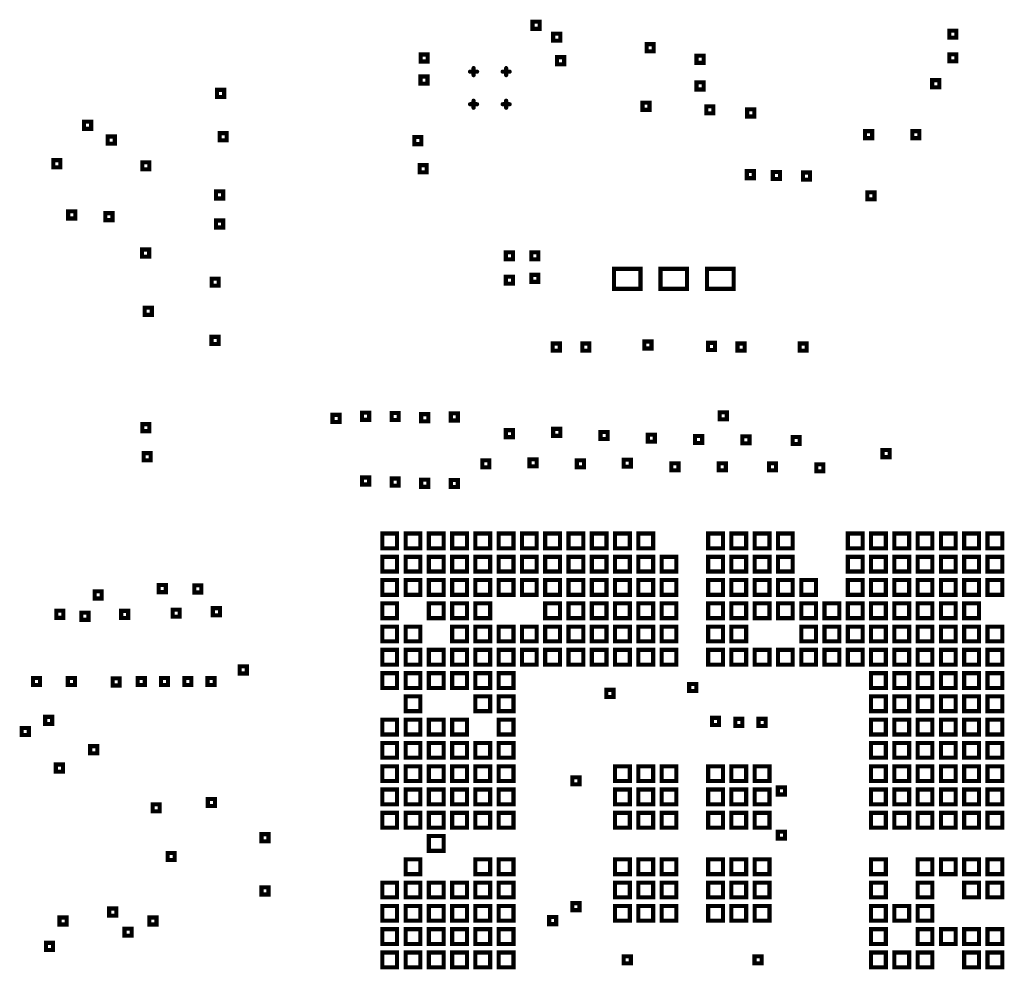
# Model space of a CAD drawing. Extents: x -10 to 15.7, y -3.3 to 6.3.
# Tile 12 of 40: x 4.1 to 5.8, y 1.6 to 3.2. Entities that reach past the tile are written whole.
import ezdxf

# ---------------------------------------------------------------- set-up
doc = ezdxf.new("R2010")
doc.units = 0
doc.layers.get('0').update_dxf_attribs({"color": 3, "linetype": 'CONTINUOUS'})

# ---------------------------------------------------------------- blocks, each defined once
blk = doc.blocks.new('PAD_R1')
at = {"const_width": 0.5}
blk.add_lwpolyline([(0.25, 0, 1), (-0.25, 0, 1)], format="xyb", close=True, dxfattribs=at)

msp = doc.modelspace()

# ---------------------------------------------------------------- linework, layer by layer
at = {"const_width": 0.007}
for points in [[(4.9725, 3.16813), (4.9725, 3.18013), (4.9845, 3.18013), (4.9845, 3.16813)], [(5.6775, 3.15313), (5.6775, 3.16513), (5.6895, 3.16513), (5.6895, 3.15313)], [(5.0075, 3.14813), (5.0075, 3.16013), (5.0195, 3.16013), (5.0195, 3.14813)], [(5.1655, 3.13013), (5.1655, 3.14213), (5.1775, 3.14213), (5.1775, 3.13013)], [(4.78328, 3.11286), (4.78328, 3.12486), (4.79528, 3.12486), (4.79528, 3.11286)], [(5.014, 3.10813), (5.014, 3.12013), (5.026, 3.12013), (5.026, 3.10813)], [(5.25, 3.11063), (5.25, 3.12263), (5.262, 3.12263), (5.262, 3.11063)], [(5.6775, 3.11313), (5.6775, 3.12513), (5.6895, 3.12513), (5.6895, 3.11313)], [(4.78301, 3.07552), (4.78301, 3.08752), (4.79501, 3.08752), (4.79501, 3.07552)], [(5.25, 3.06563), (5.25, 3.07763), (5.262, 3.07763), (5.262, 3.06563)], [(5.64861, 3.06924), (5.64861, 3.08124), (5.66061, 3.08124), (5.66061, 3.06924)], [(4.439, 3.053), (4.439, 3.065), (4.451, 3.065), (4.451, 3.053)], [(5.1585, 3.03113), (5.1585, 3.04313), (5.1705, 3.04313), (5.1705, 3.03113)], [(5.2665, 3.02513), (5.2665, 3.03713), (5.2785, 3.03713), (5.2785, 3.02513)], [(5.33563, 3.02), (5.33563, 3.032), (5.34763, 3.032), (5.34763, 3.02)], [(4.214, 2.999), (4.214, 3.011), (4.226, 3.011), (4.226, 2.999)], [(5.535, 2.98313), (5.535, 2.99513), (5.547, 2.99513), (5.547, 2.98313)], [(5.615, 2.98313), (5.615, 2.99513), (5.627, 2.99513), (5.627, 2.98313)], [(4.254, 2.974), (4.254, 2.986), (4.266, 2.986), (4.266, 2.974)], [(4.44334, 2.97966), (4.44334, 2.99166), (4.45534, 2.99166), (4.45534, 2.97966)], [(4.7725, 2.97313), (4.7725, 2.98513), (4.7845, 2.98513), (4.7845, 2.97313)], [(4.162, 2.934), (4.162, 2.946), (4.174, 2.946), (4.174, 2.934)], [(4.31255, 2.93045), (4.31255, 2.94245), (4.32455, 2.94245), (4.32455, 2.93045)], [(4.78156, 2.92556), (4.78156, 2.93756), (4.79356, 2.93756), (4.79356, 2.92556)], [(5.335, 2.91563), (5.335, 2.92763), (5.347, 2.92763), (5.347, 2.91563)], [(5.379, 2.91413), (5.379, 2.92613), (5.391, 2.92613), (5.391, 2.91413)], [(5.43, 2.91313), (5.43, 2.92513), (5.442, 2.92513), (5.442, 2.91313)], [(4.43721, 2.88124), (4.43721, 2.89324), (4.44921, 2.89324), (4.44921, 2.88124)], [(5.539, 2.87963), (5.539, 2.89163), (5.551, 2.89163), (5.551, 2.87963)], [(4.1872, 2.84743), (4.1872, 2.85943), (4.1992, 2.85943), (4.1992, 2.84743)], [(4.25, 2.84443), (4.25, 2.85643), (4.262, 2.85643), (4.262, 2.84443)], [(4.43718, 2.83202), (4.43718, 2.84402), (4.44918, 2.84402), (4.44918, 2.83202)], [(4.31208, 2.78281), (4.31208, 2.79481), (4.32408, 2.79481), (4.32408, 2.78281)], [(4.9275, 2.77813), (4.9275, 2.79013), (4.9395, 2.79013), (4.9395, 2.77813)], [(4.9705, 2.77813), (4.9705, 2.79013), (4.9825, 2.79013), (4.9825, 2.77813)], [(5.11026, 2.72836), (5.11026, 2.76211), (5.15526, 2.76211), (5.15526, 2.72836)], [(5.189, 2.72836), (5.189, 2.76211), (5.234, 2.76211), (5.234, 2.72836)], [(5.26774, 2.72836), (5.26774, 2.76211), (5.31274, 2.76211), (5.31274, 2.72836)], [(4.42982, 2.7336), (4.42982, 2.7456), (4.44182, 2.7456), (4.44182, 2.7336)], [(4.9275, 2.73713), (4.9275, 2.74913), (4.9395, 2.74913), (4.9395, 2.73713)], [(4.9705, 2.74013), (4.9705, 2.75213), (4.9825, 2.75213), (4.9825, 2.74013)], [(4.31661, 2.68439), (4.31661, 2.69639), (4.32861, 2.69639), (4.32861, 2.68439)], [(4.42953, 2.63518), (4.42953, 2.64718), (4.44153, 2.64718), (4.44153, 2.63518)], [(5.00676, 2.62387), (5.00676, 2.63587), (5.01876, 2.63587), (5.01876, 2.62387)], [(5.05676, 2.62387), (5.05676, 2.63587), (5.06876, 2.63587), (5.06876, 2.62387)], [(5.16176, 2.62739), (5.16176, 2.63939), (5.17376, 2.63939), (5.17376, 2.62739)], [(5.26926, 2.62497), (5.26926, 2.63697), (5.28126, 2.63697), (5.28126, 2.62497)], [(5.31926, 2.62387), (5.31926, 2.63587), (5.33126, 2.63587), (5.33126, 2.62387)], [(5.42426, 2.62387), (5.42426, 2.63587), (5.43626, 2.63587), (5.43626, 2.62387)], [(4.63426, 2.50315), (4.63426, 2.51515), (4.64626, 2.51515), (4.64626, 2.50315)], [(4.68426, 2.50684), (4.68426, 2.51884), (4.69626, 2.51884), (4.69626, 2.50684)], [(4.73426, 2.50645), (4.73426, 2.51845), (4.74626, 2.51845), (4.74626, 2.50645)], [(4.78426, 2.50432), (4.78426, 2.51632), (4.79626, 2.51632), (4.79626, 2.50432)], [(4.83426, 2.50578), (4.83426, 2.51778), (4.84626, 2.51778), (4.84626, 2.50578)], [(5.28926, 2.50749), (5.28926, 2.51949), (5.30126, 2.51949), (5.30126, 2.50749)], [(4.31255, 2.48755), (4.31255, 2.49955), (4.32455, 2.49955), (4.32455, 2.48755)], [(4.9275, 2.47742), (4.9275, 2.48942), (4.9395, 2.48942), (4.9395, 2.47742)], [(5.0075, 2.47966), (5.0075, 2.49166), (5.0195, 2.49166), (5.0195, 2.47966)], [(5.0875, 2.47433), (5.0875, 2.48633), (5.0995, 2.48633), (5.0995, 2.47433)], [(5.1675, 2.46986), (5.1675, 2.48186), (5.1795, 2.48186), (5.1795, 2.46986)], [(5.2475, 2.46752), (5.2475, 2.47952), (5.2595, 2.47952), (5.2595, 2.46752)], [(5.3275, 2.46705), (5.3275, 2.47905), (5.3395, 2.47905), (5.3395, 2.46705)], [(5.4125, 2.46581), (5.4125, 2.47781), (5.4245, 2.47781), (5.4245, 2.46581)], [(4.31466, 2.43834), (4.31466, 2.45034), (4.32666, 2.45034), (4.32666, 2.43834)], [(5.56465, 2.44363), (5.56465, 2.45563), (5.57665, 2.45563), (5.57665, 2.44363)], [(4.8875, 2.42634), (4.8875, 2.43834), (4.8995, 2.43834), (4.8995, 2.42634)], [(4.9675, 2.42813), (4.9675, 2.44013), (4.9795, 2.44013), (4.9795, 2.42813)], [(5.0475, 2.42634), (5.0475, 2.43834), (5.0595, 2.43834), (5.0595, 2.42634)], [(5.12676, 2.42745), (5.12676, 2.43945), (5.13876, 2.43945), (5.13876, 2.42745)], [(5.2075, 2.42134), (5.2075, 2.43334), (5.2195, 2.43334), (5.2195, 2.42134)], [(5.2875, 2.42134), (5.2875, 2.43334), (5.2995, 2.43334), (5.2995, 2.42134)], [(5.3725, 2.42134), (5.3725, 2.43334), (5.3845, 2.43334), (5.3845, 2.42134)], [(5.4525, 2.41956), (5.4525, 2.43156), (5.4645, 2.43156), (5.4645, 2.41956)], [(4.68426, 2.39737), (4.68426, 2.40937), (4.69626, 2.40937), (4.69626, 2.39737)], [(4.73426, 2.3956), (4.73426, 2.4076), (4.74626, 2.4076), (4.74626, 2.3956)], [(4.78426, 2.39346), (4.78426, 2.40546), (4.79626, 2.40546), (4.79626, 2.39346)], [(4.83426, 2.39313), (4.83426, 2.40513), (4.84626, 2.40513), (4.84626, 2.39313)], [(4.71844, 2.28955), (4.71844, 2.31455), (4.74344, 2.31455), (4.74344, 2.28955)], [(4.75781, 2.28955), (4.75781, 2.31455), (4.78281, 2.31455), (4.78281, 2.28955)], [(4.79719, 2.28955), (4.79719, 2.31455), (4.82219, 2.31455), (4.82219, 2.28955)], [(4.83656, 2.28955), (4.83656, 2.31455), (4.86156, 2.31455), (4.86156, 2.28955)], [(4.87593, 2.28955), (4.87593, 2.31455), (4.90093, 2.31455), (4.90093, 2.28955)], [(4.91529, 2.28955), (4.91529, 2.31455), (4.94029, 2.31455), (4.94029, 2.28955)], [(4.95466, 2.28955), (4.95466, 2.31455), (4.97966, 2.31455), (4.97966, 2.28955)], [(4.99404, 2.28955), (4.99404, 2.31455), (5.01904, 2.31455), (5.01904, 2.28955)], [(5.03341, 2.28955), (5.03341, 2.31455), (5.05841, 2.31455), (5.05841, 2.28955)], [(5.07278, 2.28955), (5.07278, 2.31455), (5.09778, 2.31455), (5.09778, 2.28955)], [(5.11215, 2.28955), (5.11215, 2.31455), (5.13715, 2.31455), (5.13715, 2.28955)], [(5.15152, 2.28955), (5.15152, 2.31455), (5.17652, 2.31455), (5.17652, 2.28955)], [(5.26963, 2.28955), (5.26963, 2.31455), (5.29463, 2.31455), (5.29463, 2.28955)], [(5.309, 2.28955), (5.309, 2.31455), (5.334, 2.31455), (5.334, 2.28955)], [(5.34837, 2.28955), (5.34837, 2.31455), (5.37337, 2.31455), (5.37337, 2.28955)], [(5.38774, 2.28955), (5.38774, 2.31455), (5.41274, 2.31455), (5.41274, 2.28955)], [(5.50585, 2.28955), (5.50585, 2.31455), (5.53085, 2.31455), (5.53085, 2.28955)], [(5.54522, 2.28955), (5.54522, 2.31455), (5.57022, 2.31455), (5.57022, 2.28955)], [(5.58459, 2.28955), (5.58459, 2.31455), (5.60959, 2.31455), (5.60959, 2.28955)], [(5.62396, 2.28955), (5.62396, 2.31455), (5.64896, 2.31455), (5.64896, 2.28955)], [(5.66333, 2.28955), (5.66333, 2.31455), (5.68833, 2.31455), (5.68833, 2.28955)], [(5.7027, 2.28955), (5.7027, 2.31455), (5.7277, 2.31455), (5.7277, 2.28955)], [(5.74207, 2.28955), (5.74207, 2.31455), (5.76707, 2.31455), (5.76707, 2.28955)], [(4.71844, 2.25018), (4.71844, 2.27518), (4.74344, 2.27518), (4.74344, 2.25018)], [(4.75781, 2.25018), (4.75781, 2.27518), (4.78281, 2.27518), (4.78281, 2.25018)], [(4.79719, 2.25018), (4.79719, 2.27518), (4.82219, 2.27518), (4.82219, 2.25018)], [(4.83656, 2.25018), (4.83656, 2.27518), (4.86156, 2.27518), (4.86156, 2.25018)], [(4.87593, 2.25018), (4.87593, 2.27518), (4.90093, 2.27518), (4.90093, 2.25018)], [(4.91529, 2.25018), (4.91529, 2.27518), (4.94029, 2.27518), (4.94029, 2.25018)], [(4.95466, 2.25018), (4.95466, 2.27518), (4.97966, 2.27518), (4.97966, 2.25018)], [(4.99404, 2.25018), (4.99404, 2.27518), (5.01904, 2.27518), (5.01904, 2.25018)], [(5.03341, 2.25018), (5.03341, 2.27518), (5.05841, 2.27518), (5.05841, 2.25018)], [(5.07278, 2.25018), (5.07278, 2.27518), (5.09778, 2.27518), (5.09778, 2.25018)], [(5.11215, 2.25018), (5.11215, 2.27518), (5.13715, 2.27518), (5.13715, 2.25018)], [(5.15152, 2.25018), (5.15152, 2.27518), (5.17652, 2.27518), (5.17652, 2.25018)], [(5.19089, 2.25018), (5.19089, 2.27518), (5.21589, 2.27518), (5.21589, 2.25018)], [(5.26963, 2.25018), (5.26963, 2.27518), (5.29463, 2.27518), (5.29463, 2.25018)], [(5.309, 2.25018), (5.309, 2.27518), (5.334, 2.27518), (5.334, 2.25018)], [(5.34837, 2.25018), (5.34837, 2.27518), (5.37337, 2.27518), (5.37337, 2.25018)], [(5.38774, 2.25018), (5.38774, 2.27518), (5.41274, 2.27518), (5.41274, 2.25018)], [(5.50585, 2.25018), (5.50585, 2.27518), (5.53085, 2.27518), (5.53085, 2.25018)], [(5.54522, 2.25018), (5.54522, 2.27518), (5.57022, 2.27518), (5.57022, 2.25018)], [(5.58459, 2.25018), (5.58459, 2.27518), (5.60959, 2.27518), (5.60959, 2.25018)], [(5.62396, 2.25018), (5.62396, 2.27518), (5.64896, 2.27518), (5.64896, 2.25018)], [(5.66333, 2.25018), (5.66333, 2.27518), (5.68833, 2.27518), (5.68833, 2.25018)], [(5.7027, 2.25018), (5.7027, 2.27518), (5.7277, 2.27518), (5.7277, 2.25018)], [(5.74207, 2.25018), (5.74207, 2.27518), (5.76707, 2.27518), (5.76707, 2.25018)], [(4.71844, 2.21081), (4.71844, 2.23581), (4.74344, 2.23581), (4.74344, 2.21081)], [(4.75781, 2.21081), (4.75781, 2.23581), (4.78281, 2.23581), (4.78281, 2.21081)], [(4.79719, 2.21081), (4.79719, 2.23581), (4.82219, 2.23581), (4.82219, 2.21081)], [(4.83656, 2.21081), (4.83656, 2.23581), (4.86156, 2.23581), (4.86156, 2.21081)], [(4.87593, 2.21081), (4.87593, 2.23581), (4.90093, 2.23581), (4.90093, 2.21081)], [(4.91529, 2.21081), (4.91529, 2.23581), (4.94029, 2.23581), (4.94029, 2.21081)], [(4.95466, 2.21081), (4.95466, 2.23581), (4.97966, 2.23581), (4.97966, 2.21081)], [(4.99404, 2.21081), (4.99404, 2.23581), (5.01904, 2.23581), (5.01904, 2.21081)], [(5.03341, 2.21081), (5.03341, 2.23581), (5.05841, 2.23581), (5.05841, 2.21081)], [(5.07278, 2.21081), (5.07278, 2.23581), (5.09778, 2.23581), (5.09778, 2.21081)], [(5.11215, 2.21081), (5.11215, 2.23581), (5.13715, 2.23581), (5.13715, 2.21081)], [(5.15152, 2.21081), (5.15152, 2.23581), (5.17652, 2.23581), (5.17652, 2.21081)], [(5.19089, 2.21081), (5.19089, 2.23581), (5.21589, 2.23581), (5.21589, 2.21081)], [(5.26963, 2.21081), (5.26963, 2.23581), (5.29463, 2.23581), (5.29463, 2.21081)], [(5.309, 2.21081), (5.309, 2.23581), (5.334, 2.23581), (5.334, 2.21081)], [(5.34837, 2.21081), (5.34837, 2.23581), (5.37337, 2.23581), (5.37337, 2.21081)], [(5.38774, 2.21081), (5.38774, 2.23581), (5.41274, 2.23581), (5.41274, 2.21081)], [(5.42711, 2.21081), (5.42711, 2.23581), (5.45211, 2.23581), (5.45211, 2.21081)], [(5.50585, 2.21081), (5.50585, 2.23581), (5.53085, 2.23581), (5.53085, 2.21081)], [(5.54522, 2.21081), (5.54522, 2.23581), (5.57022, 2.23581), (5.57022, 2.21081)], [(5.58459, 2.21081), (5.58459, 2.23581), (5.60959, 2.23581), (5.60959, 2.21081)], [(5.62396, 2.21081), (5.62396, 2.23581), (5.64896, 2.23581), (5.64896, 2.21081)], [(5.66333, 2.21081), (5.66333, 2.23581), (5.68833, 2.23581), (5.68833, 2.21081)], [(5.7027, 2.21081), (5.7027, 2.23581), (5.7277, 2.23581), (5.7277, 2.21081)], [(5.74207, 2.21081), (5.74207, 2.23581), (5.76707, 2.23581), (5.76707, 2.21081)], [(4.2319, 2.20463), (4.2319, 2.21663), (4.2439, 2.21663), (4.2439, 2.20463)], [(4.3402, 2.21533), (4.3402, 2.22733), (4.3522, 2.22733), (4.3522, 2.21533)], [(4.4005, 2.21483), (4.4005, 2.22683), (4.4125, 2.22683), (4.4125, 2.21483)], [(4.71844, 2.17144), (4.71844, 2.19644), (4.74344, 2.19644), (4.74344, 2.17144)], [(4.79719, 2.17144), (4.79719, 2.19644), (4.82219, 2.19644), (4.82219, 2.17144)], [(4.83656, 2.17144), (4.83656, 2.19644), (4.86156, 2.19644), (4.86156, 2.17144)], [(4.87593, 2.17144), (4.87593, 2.19644), (4.90093, 2.19644), (4.90093, 2.17144)], [(4.99404, 2.17144), (4.99404, 2.19644), (5.01904, 2.19644), (5.01904, 2.17144)], [(5.03341, 2.17144), (5.03341, 2.19644), (5.05841, 2.19644), (5.05841, 2.17144)], [(5.07278, 2.17144), (5.07278, 2.19644), (5.09778, 2.19644), (5.09778, 2.17144)], [(5.11215, 2.17144), (5.11215, 2.19644), (5.13715, 2.19644), (5.13715, 2.17144)], [(5.15152, 2.17144), (5.15152, 2.19644), (5.17652, 2.19644), (5.17652, 2.17144)], [(5.19089, 2.17144), (5.19089, 2.19644), (5.21589, 2.19644), (5.21589, 2.17144)], [(5.26963, 2.17144), (5.26963, 2.19644), (5.29463, 2.19644), (5.29463, 2.17144)], [(5.309, 2.17144), (5.309, 2.19644), (5.334, 2.19644), (5.334, 2.17144)], [(5.34837, 2.17144), (5.34837, 2.19644), (5.37337, 2.19644), (5.37337, 2.17144)], [(5.38774, 2.17144), (5.38774, 2.19644), (5.41274, 2.19644), (5.41274, 2.17144)], [(5.42711, 2.17144), (5.42711, 2.19644), (5.45211, 2.19644), (5.45211, 2.17144)], [(5.46648, 2.17144), (5.46648, 2.19644), (5.49148, 2.19644), (5.49148, 2.17144)], [(5.50585, 2.17144), (5.50585, 2.19644), (5.53085, 2.19644), (5.53085, 2.17144)], [(5.54522, 2.17144), (5.54522, 2.19644), (5.57022, 2.19644), (5.57022, 2.17144)], [(5.58459, 2.17144), (5.58459, 2.19644), (5.60959, 2.19644), (5.60959, 2.17144)], [(5.62396, 2.17144), (5.62396, 2.19644), (5.64896, 2.19644), (5.64896, 2.17144)], [(5.66333, 2.17144), (5.66333, 2.19644), (5.68833, 2.19644), (5.68833, 2.17144)], [(5.7027, 2.17144), (5.7027, 2.19644), (5.7277, 2.19644), (5.7277, 2.17144)], [(4.16692, 2.17192), (4.16692, 2.18392), (4.17892, 2.18392), (4.17892, 2.17192)], [(4.2095, 2.1685), (4.2095, 2.1805), (4.2215, 2.1805), (4.2215, 2.1685)], [(4.2767, 2.17163), (4.2767, 2.18363), (4.2887, 2.18363), (4.2887, 2.17163)], [(4.36377, 2.17377), (4.36377, 2.18577), (4.37577, 2.18577), (4.37577, 2.17377)], [(4.43176, 2.17624), (4.43176, 2.18824), (4.44376, 2.18824), (4.44376, 2.17624)], [(4.71844, 2.13207), (4.71844, 2.15707), (4.74344, 2.15707), (4.74344, 2.13207)], [(4.75781, 2.13207), (4.75781, 2.15707), (4.78281, 2.15707), (4.78281, 2.13207)], [(4.83656, 2.13207), (4.83656, 2.15707), (4.86156, 2.15707), (4.86156, 2.13207)], [(4.87593, 2.13207), (4.87593, 2.15707), (4.90093, 2.15707), (4.90093, 2.13207)], [(4.91529, 2.13207), (4.91529, 2.15707), (4.94029, 2.15707), (4.94029, 2.13207)], [(4.95466, 2.13207), (4.95466, 2.15707), (4.97966, 2.15707), (4.97966, 2.13207)], [(4.99404, 2.13207), (4.99404, 2.15707), (5.01904, 2.15707), (5.01904, 2.13207)], [(5.03341, 2.13207), (5.03341, 2.15707), (5.05841, 2.15707), (5.05841, 2.13207)], [(5.07278, 2.13207), (5.07278, 2.15707), (5.09778, 2.15707), (5.09778, 2.13207)], [(5.11215, 2.13207), (5.11215, 2.15707), (5.13715, 2.15707), (5.13715, 2.13207)], [(5.15152, 2.13207), (5.15152, 2.15707), (5.17652, 2.15707), (5.17652, 2.13207)], [(5.19089, 2.13207), (5.19089, 2.15707), (5.21589, 2.15707), (5.21589, 2.13207)], [(5.26963, 2.13207), (5.26963, 2.15707), (5.29463, 2.15707), (5.29463, 2.13207)], [(5.309, 2.13207), (5.309, 2.15707), (5.334, 2.15707), (5.334, 2.13207)], [(5.42711, 2.13207), (5.42711, 2.15707), (5.45211, 2.15707), (5.45211, 2.13207)], [(5.46648, 2.13207), (5.46648, 2.15707), (5.49148, 2.15707), (5.49148, 2.13207)], [(5.50585, 2.13207), (5.50585, 2.15707), (5.53085, 2.15707), (5.53085, 2.13207)], [(5.54522, 2.13207), (5.54522, 2.15707), (5.57022, 2.15707), (5.57022, 2.13207)], [(5.58459, 2.13207), (5.58459, 2.15707), (5.60959, 2.15707), (5.60959, 2.13207)], [(5.62396, 2.13207), (5.62396, 2.15707), (5.64896, 2.15707), (5.64896, 2.13207)], [(5.66333, 2.13207), (5.66333, 2.15707), (5.68833, 2.15707), (5.68833, 2.13207)], [(5.7027, 2.13207), (5.7027, 2.15707), (5.7277, 2.15707), (5.7277, 2.13207)], [(5.74207, 2.13207), (5.74207, 2.15707), (5.76707, 2.15707), (5.76707, 2.13207)], [(4.71844, 2.0927), (4.71844, 2.1177), (4.74344, 2.1177), (4.74344, 2.0927)], [(4.75781, 2.0927), (4.75781, 2.1177), (4.78281, 2.1177), (4.78281, 2.0927)], [(4.79719, 2.0927), (4.79719, 2.1177), (4.82219, 2.1177), (4.82219, 2.0927)], [(4.83656, 2.0927), (4.83656, 2.1177), (4.86156, 2.1177), (4.86156, 2.0927)], [(4.87593, 2.0927), (4.87593, 2.1177), (4.90093, 2.1177), (4.90093, 2.0927)], [(4.91529, 2.0927), (4.91529, 2.1177), (4.94029, 2.1177), (4.94029, 2.0927)], [(4.95466, 2.0927), (4.95466, 2.1177), (4.97966, 2.1177), (4.97966, 2.0927)], [(4.99404, 2.0927), (4.99404, 2.1177), (5.01904, 2.1177), (5.01904, 2.0927)], [(5.03341, 2.0927), (5.03341, 2.1177), (5.05841, 2.1177), (5.05841, 2.0927)], [(5.07278, 2.0927), (5.07278, 2.1177), (5.09778, 2.1177), (5.09778, 2.0927)], [(5.11215, 2.0927), (5.11215, 2.1177), (5.13715, 2.1177), (5.13715, 2.0927)], [(5.15152, 2.0927), (5.15152, 2.1177), (5.17652, 2.1177), (5.17652, 2.0927)], [(5.19089, 2.0927), (5.19089, 2.1177), (5.21589, 2.1177), (5.21589, 2.0927)], [(5.26963, 2.0927), (5.26963, 2.1177), (5.29463, 2.1177), (5.29463, 2.0927)], [(5.309, 2.0927), (5.309, 2.1177), (5.334, 2.1177), (5.334, 2.0927)], [(5.34837, 2.0927), (5.34837, 2.1177), (5.37337, 2.1177), (5.37337, 2.0927)], [(5.38774, 2.0927), (5.38774, 2.1177), (5.41274, 2.1177), (5.41274, 2.0927)], [(5.42711, 2.0927), (5.42711, 2.1177), (5.45211, 2.1177), (5.45211, 2.0927)], [(5.46648, 2.0927), (5.46648, 2.1177), (5.49148, 2.1177), (5.49148, 2.0927)], [(5.50585, 2.0927), (5.50585, 2.1177), (5.53085, 2.1177), (5.53085, 2.0927)], [(5.54522, 2.0927), (5.54522, 2.1177), (5.57022, 2.1177), (5.57022, 2.0927)], [(5.58459, 2.0927), (5.58459, 2.1177), (5.60959, 2.1177), (5.60959, 2.0927)], [(5.62396, 2.0927), (5.62396, 2.1177), (5.64896, 2.1177), (5.64896, 2.0927)], [(5.66333, 2.0927), (5.66333, 2.1177), (5.68833, 2.1177), (5.68833, 2.0927)], [(5.7027, 2.0927), (5.7027, 2.1177), (5.7277, 2.1177), (5.7277, 2.0927)], [(5.74207, 2.0927), (5.74207, 2.1177), (5.76707, 2.1177), (5.76707, 2.0927)], [(4.4773, 2.07773), (4.4773, 2.08973), (4.4893, 2.08973), (4.4893, 2.07773)], [(4.12755, 2.0582), (4.12755, 2.0702), (4.13955, 2.0702), (4.13955, 2.0582)], [(4.18659, 2.0582), (4.18659, 2.0702), (4.19859, 2.0702), (4.19859, 2.0582)], [(4.2623, 2.05743), (4.2623, 2.06943), (4.2743, 2.06943), (4.2743, 2.05743)], [(4.30471, 2.0582), (4.30471, 2.0702), (4.31671, 2.0702), (4.31671, 2.0582)], [(4.34408, 2.05819), (4.34408, 2.07019), (4.35608, 2.07019), (4.35608, 2.05819)], [(4.38344, 2.0582), (4.38344, 2.0702), (4.39544, 2.0702), (4.39544, 2.0582)], [(4.42281, 2.0582), (4.42281, 2.0702), (4.43481, 2.0702), (4.43481, 2.0582)], [(4.71844, 2.05333), (4.71844, 2.07833), (4.74344, 2.07833), (4.74344, 2.05333)], [(4.75781, 2.05333), (4.75781, 2.07833), (4.78281, 2.07833), (4.78281, 2.05333)], [(4.79719, 2.05333), (4.79719, 2.07833), (4.82219, 2.07833), (4.82219, 2.05333)], [(4.83656, 2.05333), (4.83656, 2.07833), (4.86156, 2.07833), (4.86156, 2.05333)], [(4.87593, 2.05333), (4.87593, 2.07833), (4.90093, 2.07833), (4.90093, 2.05333)], [(4.91529, 2.05333), (4.91529, 2.07833), (4.94029, 2.07833), (4.94029, 2.05333)], [(5.54522, 2.05333), (5.54522, 2.07833), (5.57022, 2.07833), (5.57022, 2.05333)], [(5.58459, 2.05333), (5.58459, 2.07833), (5.60959, 2.07833), (5.60959, 2.05333)], [(5.62396, 2.05333), (5.62396, 2.07833), (5.64896, 2.07833), (5.64896, 2.05333)], [(5.66333, 2.05333), (5.66333, 2.07833), (5.68833, 2.07833), (5.68833, 2.05333)], [(5.7027, 2.05333), (5.7027, 2.07833), (5.7277, 2.07833), (5.7277, 2.05333)], [(5.74207, 2.05333), (5.74207, 2.07833), (5.76707, 2.07833), (5.76707, 2.05333)], [(5.0975, 2.03813), (5.0975, 2.05013), (5.1095, 2.05013), (5.1095, 2.03813)], [(5.2375, 2.04813), (5.2375, 2.06013), (5.2495, 2.06013), (5.2495, 2.04813)], [(4.75781, 2.01396), (4.75781, 2.03896), (4.78281, 2.03896), (4.78281, 2.01396)], [(4.87593, 2.01396), (4.87593, 2.03896), (4.90093, 2.03896), (4.90093, 2.01396)], [(4.91529, 2.01396), (4.91529, 2.03896), (4.94029, 2.03896), (4.94029, 2.01396)], [(5.54522, 2.01396), (5.54522, 2.03896), (5.57022, 2.03896), (5.57022, 2.01396)], [(5.58459, 2.01396), (5.58459, 2.03896), (5.60959, 2.03896), (5.60959, 2.01396)], [(5.62396, 2.01396), (5.62396, 2.03896), (5.64896, 2.03896), (5.64896, 2.01396)], [(5.66333, 2.01396), (5.66333, 2.03896), (5.68833, 2.03896), (5.68833, 2.01396)], [(5.7027, 2.01396), (5.7027, 2.03896), (5.7277, 2.03896), (5.7277, 2.01396)], [(5.74207, 2.01396), (5.74207, 2.03896), (5.76707, 2.03896), (5.76707, 2.01396)], [(4.1481, 1.99233), (4.1481, 2.00433), (4.1601, 2.00433), (4.1601, 1.99233)], [(4.71844, 1.97459), (4.71844, 1.99959), (4.74344, 1.99959), (4.74344, 1.97459)], [(4.75781, 1.97459), (4.75781, 1.99959), (4.78281, 1.99959), (4.78281, 1.97459)], [(4.79719, 1.97459), (4.79719, 1.99959), (4.82219, 1.99959), (4.82219, 1.97459)], [(4.83656, 1.97459), (4.83656, 1.99959), (4.86156, 1.99959), (4.86156, 1.97459)], [(4.91529, 1.97459), (4.91529, 1.99959), (4.94029, 1.99959), (4.94029, 1.97459)], [(5.27613, 1.99066), (5.27613, 2.00266), (5.28813, 2.00266), (5.28813, 1.99066)], [(5.31549, 1.98901), (5.31549, 2.00101), (5.32749, 2.00101), (5.32749, 1.98901)], [(5.35486, 1.98901), (5.35486, 2.00101), (5.36686, 2.00101), (5.36686, 1.98901)], [(5.54522, 1.97459), (5.54522, 1.99959), (5.57022, 1.99959), (5.57022, 1.97459)], [(5.58459, 1.97459), (5.58459, 1.99959), (5.60959, 1.99959), (5.60959, 1.97459)], [(5.62396, 1.97459), (5.62396, 1.99959), (5.64896, 1.99959), (5.64896, 1.97459)], [(5.66333, 1.97459), (5.66333, 1.99959), (5.68833, 1.99959), (5.68833, 1.97459)], [(5.7027, 1.97459), (5.7027, 1.99959), (5.7277, 1.99959), (5.7277, 1.97459)], [(5.74207, 1.97459), (5.74207, 1.99959), (5.76707, 1.99959), (5.76707, 1.97459)], [(4.1086, 1.97363), (4.1086, 1.98563), (4.1206, 1.98563), (4.1206, 1.97363)], [(4.2244, 1.94273), (4.2244, 1.95473), (4.2364, 1.95473), (4.2364, 1.94273)], [(4.71844, 1.93522), (4.71844, 1.96022), (4.74344, 1.96022), (4.74344, 1.93522)], [(4.75781, 1.93522), (4.75781, 1.96022), (4.78281, 1.96022), (4.78281, 1.93522)], [(4.79719, 1.93522), (4.79719, 1.96022), (4.82219, 1.96022), (4.82219, 1.93522)], [(4.83656, 1.93522), (4.83656, 1.96022), (4.86156, 1.96022), (4.86156, 1.93522)], [(4.87593, 1.93522), (4.87593, 1.96022), (4.90093, 1.96022), (4.90093, 1.93522)], [(4.91529, 1.93522), (4.91529, 1.96022), (4.94029, 1.96022), (4.94029, 1.93522)], [(5.54522, 1.93522), (5.54522, 1.96022), (5.57022, 1.96022), (5.57022, 1.93522)], [(5.58459, 1.93522), (5.58459, 1.96022), (5.60959, 1.96022), (5.60959, 1.93522)], [(5.62396, 1.93522), (5.62396, 1.96022), (5.64896, 1.96022), (5.64896, 1.93522)], [(5.66333, 1.93522), (5.66333, 1.96022), (5.68833, 1.96022), (5.68833, 1.93522)], [(5.7027, 1.93522), (5.7027, 1.96022), (5.7277, 1.96022), (5.7277, 1.93522)], [(5.74207, 1.93522), (5.74207, 1.96022), (5.76707, 1.96022), (5.76707, 1.93522)], [(4.1662, 1.91173), (4.1662, 1.92373), (4.1782, 1.92373), (4.1782, 1.91173)], [(4.71844, 1.89585), (4.71844, 1.92085), (4.74344, 1.92085), (4.74344, 1.89585)], [(4.75781, 1.89585), (4.75781, 1.92085), (4.78281, 1.92085), (4.78281, 1.89585)], [(4.79719, 1.89585), (4.79719, 1.92085), (4.82219, 1.92085), (4.82219, 1.89585)], [(4.83656, 1.89585), (4.83656, 1.92085), (4.86156, 1.92085), (4.86156, 1.89585)], [(4.87593, 1.89585), (4.87593, 1.92085), (4.90093, 1.92085), (4.90093, 1.89585)], [(4.91529, 1.89585), (4.91529, 1.92085), (4.94029, 1.92085), (4.94029, 1.89585)], [(5.11215, 1.89585), (5.11215, 1.92085), (5.13715, 1.92085), (5.13715, 1.89585)], [(5.15152, 1.89585), (5.15152, 1.92085), (5.17652, 1.92085), (5.17652, 1.89585)], [(5.19089, 1.89585), (5.19089, 1.92085), (5.21589, 1.92085), (5.21589, 1.89585)], [(5.26963, 1.89585), (5.26963, 1.92085), (5.29463, 1.92085), (5.29463, 1.89585)], [(5.309, 1.89585), (5.309, 1.92085), (5.334, 1.92085), (5.334, 1.89585)], [(5.34837, 1.89585), (5.34837, 1.92085), (5.37337, 1.92085), (5.37337, 1.89585)], [(5.54522, 1.89585), (5.54522, 1.92085), (5.57022, 1.92085), (5.57022, 1.89585)], [(5.58459, 1.89585), (5.58459, 1.92085), (5.60959, 1.92085), (5.60959, 1.89585)], [(5.62396, 1.89585), (5.62396, 1.92085), (5.64896, 1.92085), (5.64896, 1.89585)], [(5.66333, 1.89585), (5.66333, 1.92085), (5.68833, 1.92085), (5.68833, 1.89585)], [(5.7027, 1.89585), (5.7027, 1.92085), (5.7277, 1.92085), (5.7277, 1.89585)], [(5.74207, 1.89585), (5.74207, 1.92085), (5.76707, 1.92085), (5.76707, 1.89585)], [(5.03991, 1.89012), (5.03991, 1.90213), (5.05191, 1.90213), (5.05191, 1.89012)], [(4.71844, 1.85648), (4.71844, 1.88148), (4.74344, 1.88148), (4.74344, 1.85648)], [(4.75781, 1.85648), (4.75781, 1.88148), (4.78281, 1.88148), (4.78281, 1.85648)], [(4.79719, 1.85648), (4.79719, 1.88148), (4.82219, 1.88148), (4.82219, 1.85648)], [(4.83656, 1.85648), (4.83656, 1.88148), (4.86156, 1.88148), (4.86156, 1.85648)], [(4.87593, 1.85648), (4.87593, 1.88148), (4.90093, 1.88148), (4.90093, 1.85648)], [(4.91529, 1.85648), (4.91529, 1.88148), (4.94029, 1.88148), (4.94029, 1.85648)], [(5.11215, 1.85648), (5.11215, 1.88148), (5.13715, 1.88148), (5.13715, 1.85648)], [(5.15152, 1.85648), (5.15152, 1.88148), (5.17652, 1.88148), (5.17652, 1.85648)], [(5.19089, 1.85648), (5.19089, 1.88148), (5.21589, 1.88148), (5.21589, 1.85648)], [(5.26963, 1.85648), (5.26963, 1.88148), (5.29463, 1.88148), (5.29463, 1.85648)], [(5.309, 1.85648), (5.309, 1.88148), (5.334, 1.88148), (5.334, 1.85648)], [(5.34837, 1.85648), (5.34837, 1.88148), (5.37337, 1.88148), (5.37337, 1.85648)], [(5.3875, 1.87313), (5.3875, 1.88513), (5.3995, 1.88513), (5.3995, 1.87313)], [(5.54522, 1.85648), (5.54522, 1.88148), (5.57022, 1.88148), (5.57022, 1.85648)], [(5.58459, 1.85648), (5.58459, 1.88148), (5.60959, 1.88148), (5.60959, 1.85648)], [(5.62396, 1.85648), (5.62396, 1.88148), (5.64896, 1.88148), (5.64896, 1.85648)], [(5.66333, 1.85648), (5.66333, 1.88148), (5.68833, 1.88148), (5.68833, 1.85648)], [(5.7027, 1.85648), (5.7027, 1.88148), (5.7277, 1.88148), (5.7277, 1.85648)], [(5.74207, 1.85648), (5.74207, 1.88148), (5.76707, 1.88148), (5.76707, 1.85648)], [(4.4234, 1.85353), (4.4234, 1.86553), (4.4354, 1.86553), (4.4354, 1.85353)], [(4.33, 1.84453), (4.33, 1.85653), (4.342, 1.85653), (4.342, 1.84453)], [(4.71844, 1.81711), (4.71844, 1.84211), (4.74344, 1.84211), (4.74344, 1.81711)], [(4.75781, 1.81711), (4.75781, 1.84211), (4.78281, 1.84211), (4.78281, 1.81711)], [(4.79719, 1.81711), (4.79719, 1.84211), (4.82219, 1.84211), (4.82219, 1.81711)], [(4.83656, 1.81711), (4.83656, 1.84211), (4.86156, 1.84211), (4.86156, 1.81711)], [(4.87593, 1.81711), (4.87593, 1.84211), (4.90093, 1.84211), (4.90093, 1.81711)], [(4.91529, 1.81711), (4.91529, 1.84211), (4.94029, 1.84211), (4.94029, 1.81711)], [(5.11215, 1.81711), (5.11215, 1.84211), (5.13715, 1.84211), (5.13715, 1.81711)], [(5.15152, 1.81711), (5.15152, 1.84211), (5.17652, 1.84211), (5.17652, 1.81711)], [(5.19089, 1.81711), (5.19089, 1.84211), (5.21589, 1.84211), (5.21589, 1.81711)], [(5.26963, 1.81711), (5.26963, 1.84211), (5.29463, 1.84211), (5.29463, 1.81711)], [(5.309, 1.81711), (5.309, 1.84211), (5.334, 1.84211), (5.334, 1.81711)], [(5.34837, 1.81711), (5.34837, 1.84211), (5.37337, 1.84211), (5.37337, 1.81711)], [(5.54522, 1.81711), (5.54522, 1.84211), (5.57022, 1.84211), (5.57022, 1.81711)], [(5.58459, 1.81711), (5.58459, 1.84211), (5.60959, 1.84211), (5.60959, 1.81711)], [(5.62396, 1.81711), (5.62396, 1.84211), (5.64896, 1.84211), (5.64896, 1.81711)], [(5.66333, 1.81711), (5.66333, 1.84211), (5.68833, 1.84211), (5.68833, 1.81711)], [(5.7027, 1.81711), (5.7027, 1.84211), (5.7277, 1.84211), (5.7277, 1.81711)], [(5.74207, 1.81711), (5.74207, 1.84211), (5.76707, 1.84211), (5.76707, 1.81711)], [(4.514, 1.794), (4.514, 1.806), (4.526, 1.806), (4.526, 1.794)], [(4.79719, 1.77774), (4.79719, 1.80274), (4.82219, 1.80274), (4.82219, 1.77774)], [(5.3875, 1.79829), (5.3875, 1.81029), (5.3995, 1.81029), (5.3995, 1.79829)], [(4.3553, 1.76213), (4.3553, 1.77413), (4.3673, 1.77413), (4.3673, 1.76213)], [(4.75781, 1.73837), (4.75781, 1.76337), (4.78281, 1.76337), (4.78281, 1.73837)], [(4.87593, 1.73837), (4.87593, 1.76337), (4.90093, 1.76337), (4.90093, 1.73837)], [(4.91529, 1.73837), (4.91529, 1.76337), (4.94029, 1.76337), (4.94029, 1.73837)], [(5.11215, 1.73837), (5.11215, 1.76337), (5.13715, 1.76337), (5.13715, 1.73837)], [(5.15152, 1.73837), (5.15152, 1.76337), (5.17652, 1.76337), (5.17652, 1.73837)], [(5.19089, 1.73837), (5.19089, 1.76337), (5.21589, 1.76337), (5.21589, 1.73837)], [(5.26963, 1.73837), (5.26963, 1.76337), (5.29463, 1.76337), (5.29463, 1.73837)], [(5.309, 1.73837), (5.309, 1.76337), (5.334, 1.76337), (5.334, 1.73837)], [(5.34837, 1.73837), (5.34837, 1.76337), (5.37337, 1.76337), (5.37337, 1.73837)], [(5.54522, 1.73837), (5.54522, 1.76337), (5.57022, 1.76337), (5.57022, 1.73837)], [(5.62396, 1.73837), (5.62396, 1.76337), (5.64896, 1.76337), (5.64896, 1.73837)], [(5.66333, 1.73837), (5.66333, 1.76337), (5.68833, 1.76337), (5.68833, 1.73837)], [(5.7027, 1.73837), (5.7027, 1.76337), (5.7277, 1.76337), (5.7277, 1.73837)], [(5.74207, 1.73837), (5.74207, 1.76337), (5.76707, 1.76337), (5.76707, 1.73837)], [(4.514, 1.704), (4.514, 1.716), (4.526, 1.716), (4.526, 1.704)], [(4.71844, 1.699), (4.71844, 1.724), (4.74344, 1.724), (4.74344, 1.699)], [(4.75781, 1.699), (4.75781, 1.724), (4.78281, 1.724), (4.78281, 1.699)], [(4.79719, 1.699), (4.79719, 1.724), (4.82219, 1.724), (4.82219, 1.699)], [(4.83656, 1.699), (4.83656, 1.724), (4.86156, 1.724), (4.86156, 1.699)], [(4.87593, 1.699), (4.87593, 1.724), (4.90093, 1.724), (4.90093, 1.699)], [(4.91529, 1.699), (4.91529, 1.724), (4.94029, 1.724), (4.94029, 1.699)], [(5.11215, 1.699), (5.11215, 1.724), (5.13715, 1.724), (5.13715, 1.699)], [(5.15152, 1.699), (5.15152, 1.724), (5.17652, 1.724), (5.17652, 1.699)], [(5.19089, 1.699), (5.19089, 1.724), (5.21589, 1.724), (5.21589, 1.699)], [(5.26963, 1.699), (5.26963, 1.724), (5.29463, 1.724), (5.29463, 1.699)], [(5.309, 1.699), (5.309, 1.724), (5.334, 1.724), (5.334, 1.699)], [(5.34837, 1.699), (5.34837, 1.724), (5.37337, 1.724), (5.37337, 1.699)], [(5.54522, 1.699), (5.54522, 1.724), (5.57022, 1.724), (5.57022, 1.699)], [(5.62396, 1.699), (5.62396, 1.724), (5.64896, 1.724), (5.64896, 1.699)], [(5.7027, 1.699), (5.7027, 1.724), (5.7277, 1.724), (5.7277, 1.699)], [(5.74207, 1.699), (5.74207, 1.724), (5.76707, 1.724), (5.76707, 1.699)], [(4.2565, 1.66813), (4.2565, 1.68013), (4.2685, 1.68013), (4.2685, 1.66813)], [(4.71844, 1.65963), (4.71844, 1.68463), (4.74344, 1.68463), (4.74344, 1.65963)], [(4.75781, 1.65963), (4.75781, 1.68463), (4.78281, 1.68463), (4.78281, 1.65963)], [(4.79719, 1.65963), (4.79719, 1.68463), (4.82219, 1.68463), (4.82219, 1.65963)], [(4.83656, 1.65963), (4.83656, 1.68463), (4.86156, 1.68463), (4.86156, 1.65963)], [(4.87593, 1.65963), (4.87593, 1.68463), (4.90093, 1.68463), (4.90093, 1.65963)], [(4.91529, 1.65963), (4.91529, 1.68463), (4.94029, 1.68463), (4.94029, 1.65963)], [(5.03991, 1.67734), (5.03991, 1.68934), (5.05191, 1.68934), (5.05191, 1.67734)], [(5.11215, 1.65963), (5.11215, 1.68463), (5.13715, 1.68463), (5.13715, 1.65963)], [(5.15152, 1.65963), (5.15152, 1.68463), (5.17652, 1.68463), (5.17652, 1.65963)], [(5.19089, 1.65963), (5.19089, 1.68463), (5.21589, 1.68463), (5.21589, 1.65963)], [(5.26963, 1.65963), (5.26963, 1.68463), (5.29463, 1.68463), (5.29463, 1.65963)], [(5.309, 1.65963), (5.309, 1.68463), (5.334, 1.68463), (5.334, 1.65963)], [(5.34837, 1.65963), (5.34837, 1.68463), (5.37337, 1.68463), (5.37337, 1.65963)], [(5.54522, 1.65963), (5.54522, 1.68463), (5.57022, 1.68463), (5.57022, 1.65963)], [(5.58459, 1.65963), (5.58459, 1.68463), (5.60959, 1.68463), (5.60959, 1.65963)], [(5.62396, 1.65963), (5.62396, 1.68463), (5.64896, 1.68463), (5.64896, 1.65963)], [(4.1725, 1.65313), (4.1725, 1.66513), (4.1845, 1.66513), (4.1845, 1.65313)], [(4.32446, 1.65313), (4.32446, 1.66513), (4.33646, 1.66513), (4.33646, 1.65313)], [(5.0006, 1.65383), (5.0006, 1.66583), (5.0126, 1.66583), (5.0126, 1.65383)], [(4.28246, 1.63413), (4.28246, 1.64613), (4.29446, 1.64613), (4.29446, 1.63413)], [(4.71844, 1.62026), (4.71844, 1.64526), (4.74344, 1.64526), (4.74344, 1.62026)], [(4.75781, 1.62026), (4.75781, 1.64526), (4.78281, 1.64526), (4.78281, 1.62026)], [(4.79719, 1.62026), (4.79719, 1.64526), (4.82219, 1.64526), (4.82219, 1.62026)], [(4.83656, 1.62026), (4.83656, 1.64526), (4.86156, 1.64526), (4.86156, 1.62026)], [(4.87593, 1.62026), (4.87593, 1.64526), (4.90093, 1.64526), (4.90093, 1.62026)], [(4.91529, 1.62026), (4.91529, 1.64526), (4.94029, 1.64526), (4.94029, 1.62026)], [(5.54522, 1.62026), (5.54522, 1.64526), (5.57022, 1.64526), (5.57022, 1.62026)], [(5.62396, 1.62026), (5.62396, 1.64526), (5.64896, 1.64526), (5.64896, 1.62026)], [(5.66333, 1.62026), (5.66333, 1.64526), (5.68833, 1.64526), (5.68833, 1.62026)], [(5.7027, 1.62026), (5.7027, 1.64526), (5.7277, 1.64526), (5.7277, 1.62026)], [(5.74207, 1.62026), (5.74207, 1.64526), (5.76707, 1.64526), (5.76707, 1.62026)], [(4.1495, 1.61013), (4.1495, 1.62213), (4.1615, 1.62213), (4.1615, 1.61013)], [(4.71844, 1.58089), (4.71844, 1.60589), (4.74344, 1.60589), (4.74344, 1.58089)], [(4.75781, 1.58089), (4.75781, 1.60589), (4.78281, 1.60589), (4.78281, 1.58089)], [(4.79719, 1.58089), (4.79719, 1.60589), (4.82219, 1.60589), (4.82219, 1.58089)], [(4.83656, 1.58089), (4.83656, 1.60589), (4.86156, 1.60589), (4.86156, 1.58089)], [(4.87593, 1.58089), (4.87593, 1.60589), (4.90093, 1.60589), (4.90093, 1.58089)], [(4.91529, 1.58089), (4.91529, 1.60589), (4.94029, 1.60589), (4.94029, 1.58089)], [(5.12684, 1.58739), (5.12684, 1.59939), (5.13884, 1.59939), (5.13884, 1.58739)], [(5.34804, 1.58739), (5.34804, 1.59939), (5.36004, 1.59939), (5.36004, 1.58739)], [(5.54522, 1.58089), (5.54522, 1.60589), (5.57022, 1.60589), (5.57022, 1.58089)], [(5.58459, 1.58089), (5.58459, 1.60589), (5.60959, 1.60589), (5.60959, 1.58089)], [(5.62396, 1.58089), (5.62396, 1.60589), (5.64896, 1.60589), (5.64896, 1.58089)], [(5.7027, 1.58089), (5.7027, 1.60589), (5.7277, 1.60589), (5.7277, 1.58089)], [(5.74207, 1.58089), (5.74207, 1.60589), (5.76707, 1.60589), (5.76707, 1.58089)]]:
    msp.add_lwpolyline(points, close=True, dxfattribs=at)
for points in [[(4.86682, 3.09575), (4.87882, 3.09575)], [(4.87282, 3.08975), (4.87282, 3.10175)], [(4.92194, 3.09575), (4.93394, 3.09575)], [(4.92794, 3.08975), (4.92794, 3.10175)], [(4.87282, 3.03463), (4.87282, 3.04663)], [(4.92794, 3.03463), (4.92794, 3.04663)], [(4.86682, 3.04063), (4.87882, 3.04063)], [(4.92194, 3.04063), (4.93394, 3.04063)]]:
    msp.add_lwpolyline(points, dxfattribs=at)

# ---------------------------------------------------------------- block references
at = {"xscale": 0.007, "yscale": 0.007}
for p in [(4.86682, 3.09575), (4.87282, 3.10175), (4.87882, 3.09575), (4.92194, 3.09575), (4.92794, 3.10175), (4.93394, 3.09575), (4.87282, 3.08975), (4.92794, 3.08975), (4.87282, 3.04663), (4.92794, 3.04663), (4.86682, 3.04063), (4.87282, 3.03463), (4.87882, 3.04063), (4.92194, 3.04063), (4.92794, 3.03463), (4.93394, 3.04063)]:
    msp.add_blockref('PAD_R1', p, dxfattribs=at)

doc.saveas('drawing.dxf')
